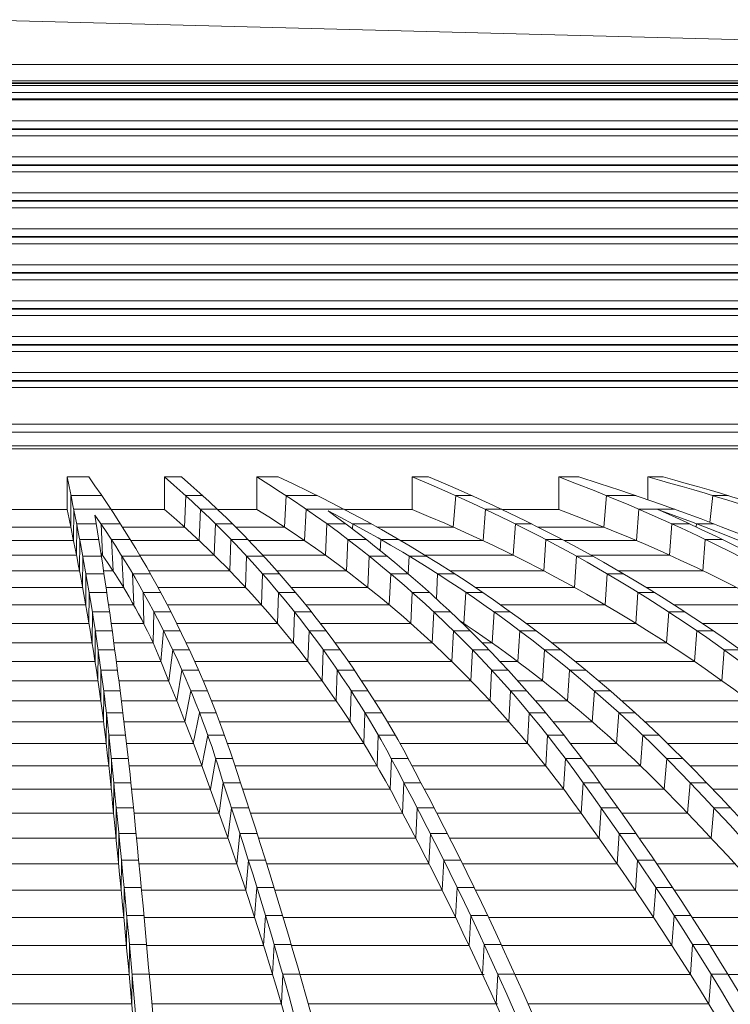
# Model space of a CAD drawing. Header units: millimetres. Extents: x 614675 to 1010864, y -150593 to -87691.
# Tile 89 of 194: x 823115 to 824933, y -100624 to -98105. Entities that reach past the tile are written whole.
import ezdxf

# ---------------------------------------------------------------- set-up
doc = ezdxf.new("R2010")
doc.units = ezdxf.units.MM
doc.header["$LTSCALE"] = 0.05
doc.layers.get('0').update_dxf_attribs({"lineweight": 0})
doc.layers.add('GLASS 2', color=8, linetype='Continuous', lineweight=0)

# ---------------------------------------------------------------- blocks, each defined once
blk = doc.blocks.new('A$C48F46CC2')
at = {"layer": 'GLASS 2'}
for points in [[(9086.6, 0), (4692.6, 114.6)], [(9086.6, 0), (4543.3, 0)], [(9086.6, -41.4), (4543.3, -41.4)], [(9096.6, -47.2), (4543.3, -47.2)], [(9095.6, -48.9), (4543.3, -48.9)], [(9053.6, -53.9), (4543.3, -53.9)], [(8786.6, -144.4), (4543.3, -144.4)], [(8693.6, -166.1), (4543.3, -166.1)], [(8693.6, -182.6), (4543.3, -182.6)], [(8786.6, -236.3), (4543.3, -236.3)], [(8786.6, -256.3), (4543.3, -256.3)], [(8693.6, -258), (4543.3, -258)], [(8693.6, -274.6), (4543.3, -274.6)], [(8786.6, -328.3), (4543.3, -328.3)], [(8693.6, -350), (4543.3, -350)], [(8693.6, -366.5), (4543.3, -366.5)], [(8786.6, -420.2), (4543.3, -420.2)], [(8693.6, -442), (4543.3, -442)], [(8693.6, -458.5), (4543.3, -458.5)], [(8786.6, -512.2), (4543.3, -512.2)], [(8693.6, -533.9), (4543.3, -533.9)], [(8693.6, -550.5), (4543.3, -550.5)], [(8786.6, -604.2), (4543.3, -604.2)], [(8693.6, -625.9), (4543.3, -625.9)], [(8693.6, -642.4), (4543.3, -642.4)], [(8786.6, -696.1), (4543.3, -696.1)], [(8693.6, -717.9), (4543.3, -717.9)], [(8693.6, -734.4), (4543.3, -734.4)], [(8786.6, -788.1), (4543.3, -788.1)], [(8693.6, -809.8), (4543.3, -809.8)], [(8693.6, -826.4), (4543.3, -826.4)], [(8856.2, -920.2), (4543.3, -920.2)]]:
    blk.add_lwpolyline(points, dxfattribs=at)
at = {"layer": 'GLASS 2', "elevation": -4196.2}
for points in [[(9055.1, -71.3), (4543.3, -71.3)], [(9060.4, -88.2), (4543.3, -88.2)], [(4543.3, -90.7), (8696.6, -90.7)], [(4543.3, -164.4), (8786.6, -164.4)], [(4543.3, -348.3), (8786.6, -348.3)], [(4543.3, -440.2), (8786.6, -440.2)], [(4543.3, -532.2), (8786.6, -532.2)], [(4543.3, -624.2), (8786.6, -624.2)], [(4543.3, -716.1), (8786.6, -716.1)], [(4543.3, -808.1), (8786.6, -808.1)], [(4543.3, -940.2), (8856.2, -940.2)], [(8698, -975.2), (4543.3, -975.2)], [(8698.7, -975.9), (4543.3, -975.9)], [(8691.6, -983), (4543.3, -983)], [(4920.7, -1055.3), (4976.3, -1055.3)], [(4920.7, -1055.3), (4920.7, -1138.7)], [(5170.5, -1055.3), (5214, -1055.3)], [(5170.5, -1055.3), (5170.5, -1138.7)], [(5406.4, -1055.3), (5461, -1055.3)], [(5406.4, -1055.3), (5406.4, -1138.7)], [(5804.3, -1055.3), (5846.1, -1055.3)], [(5804.3, -1055.3), (5804.3, -1138.7)], [(6178.9, -1055.3), (6230, -1055.3)], [(6178.9, -1055.3), (6178.9, -1138.7)], [(6407, -1055.3), (6446.2, -1055.3)], [(6407, -1055.3), (6407, -1113.4)], [(4930.3, -1183.3), (4930.9, -1103)], [(4930.9, -1103), (5009.8, -1103)], [(5224.4, -1103), (5221.2, -1183.3)], [(5224.4, -1103), (5267.8, -1103)], [(5481.2, -1103), (5476.9, -1183.3)], [(5481.2, -1103), (5561.1, -1103)], [(5915.4, -1103), (5909, -1183.3)], [(5915.4, -1103), (5957.3, -1103)], [(6301.2, -1103), (6294.2, -1183.3)], [(6301.2, -1103), (6376.7, -1103)], [(6573.7, -1103), (6565.6, -1171.3)], [(6573.7, -1103), (6612.9, -1103)], [(4920.7, -1138.7), (4565.3, -1138.7)], [(4937.4, -1218.1), (4938, -1137.9)], [(4938, -1137.9), (5033.3, -1137.9)], [(5170.5, -1138.7), (5033.8, -1138.7)], [(5261.9, -1137.9), (5258.9, -1218.1)], [(5261.9, -1137.9), (5305.4, -1137.9)], [(5406.4, -1138.7), (5306.3, -1138.7)], [(5532.9, -1137.9), (5528.8, -1218.1)], [(5532.9, -1137.9), (5629.5, -1137.9)], [(5804.3, -1138.7), (5631.2, -1138.7)], [(5991.2, -1137.9), (5985.2, -1218.1)], [(5991.2, -1137.9), (6033.1, -1137.9)], [(6178.9, -1138.7), (6034.9, -1138.7)], [(6384.3, -1137.9), (6377.8, -1218.1)], [(6384.3, -1137.9), (6475.9, -1137.9)], [(4565.3, -1183.3), (4930.3, -1183.3)], [(4944.9, -1255.4), (4945.5, -1175.3)], [(4945.5, -1175.3), (4995.9, -1175.3)], [(5007.8, -1175.3), (5057.6, -1175.3)], [(5007.8, -1175.3), (5011.6, -1255.4)], [(5062.7, -1183.3), (5221.2, -1183.3)], [(5300.6, -1175.3), (5297.6, -1255.4)], [(5300.6, -1175.3), (5344, -1175.3)], [(5352.1, -1183.3), (5476.9, -1183.3)], [(5585.8, -1175.3), (5581.9, -1255.4)], [(5585.8, -1175.3), (5634.1, -1175.3)], [(5651.8, -1175.3), (5651.1, -1188.1)], [(5651.8, -1175.3), (5699.2, -1175.3)], [(5713.6, -1183.3), (5909, -1183.3)], [(6068.1, -1175.3), (6062.4, -1255.4)], [(6068.1, -1175.3), (6110, -1175.3)], [(6125.9, -1183.3), (6294.2, -1183.3)], [(6468.5, -1175.3), (6462.5, -1255.4)], [(6468.5, -1175.3), (6514, -1175.3)], [(6531.6, -1175.3), (6530.8, -1183.2)], [(6531.6, -1175.3), (6576.1, -1175.3)], [(4565.3, -1218.1), (4937.4, -1218.1)], [(4952.7, -1295.2), (4953.2, -1215.3)], [(4953.2, -1215.3), (5002.1, -1215.3)], [(5034.3, -1215.3), (5082.7, -1215.3)], [(5034.3, -1215.3), (5038.6, -1295.2)], [(5084.4, -1218.1), (5258.9, -1218.1)], [(5340.1, -1215.3), (5337.3, -1295.2)], [(5340.1, -1215.3), (5383.5, -1215.3)], [(5386.2, -1218.1), (5528.8, -1218.1)], [(5639.6, -1215.3), (5635.8, -1295.2)], [(5639.6, -1215.3), (5686.5, -1215.3)], [(5723.8, -1215.3), (5722.4, -1243.8)], [(5723.8, -1215.3), (5769.7, -1215.3)], [(5774.5, -1218.1), (5985.2, -1218.1)], [(6145.9, -1215.3), (6140.4, -1295.2)], [(6145.9, -1215.3), (6187.8, -1215.3)], [(6193, -1218.1), (6377.8, -1218.1)], [(6553.6, -1215.3), (6547.8, -1295.2)], [(6553.6, -1215.3), (6597.8, -1215.3)], [(4565.3, -1255.4), (4944.9, -1255.4)], [(4960.6, -1337.6), (4961.1, -1257.8)], [(4961.1, -1257.8), (5008.6, -1257.8)], [(5008.3, -1255.4), (5011.6, -1255.4)], [(5061.3, -1257.8), (5108.3, -1257.8)], [(5061.3, -1257.8), (5065.3, -1337.6)], [(5106.8, -1255.4), (5297.6, -1255.4)], [(5380.3, -1257.8), (5377.5, -1337.6)], [(5380.3, -1257.8), (5423.7, -1257.8)], [(5421.5, -1255.4), (5581.9, -1255.4)], [(5694.1, -1257.8), (5690.4, -1337.6)], [(5694.1, -1257.8), (5739.7, -1257.8)], [(5796.1, -1257.8), (5794, -1303.3)], [(5796.1, -1257.8), (5840.9, -1257.8)], [(5836.9, -1255.4), (6062.4, -1255.4)], [(6224.2, -1257.8), (6218.9, -1337.6)], [(6224.2, -1257.8), (6266.1, -1257.8)], [(6261.8, -1255.4), (6462.5, -1255.4)], [(4565.3, -1295.2), (4952.7, -1295.2)], [(4968.7, -1382.5), (4969.2, -1302.8)], [(4969.2, -1302.8), (5015.4, -1302.8)], [(5014.3, -1295.2), (5038.6, -1295.2)], [(5088.5, -1302.8), (5134.3, -1302.8)], [(5088.5, -1302.8), (5091.5, -1382.5)], [(5129.9, -1295.2), (5337.3, -1295.2)], [(5420.9, -1302.8), (5418.2, -1382.5)], [(5420.9, -1302.8), (5464.4, -1302.8)], [(5457.6, -1295.2), (5635.8, -1295.2)], [(5749, -1302.8), (5745.4, -1382.5)], [(5749, -1302.8), (5793.5, -1302.8)], [(5868.7, -1302.8), (5865.8, -1366.7)], [(5868.7, -1302.8), (5912.4, -1302.8)], [(5900.5, -1295.2), (6140.4, -1295.2)], [(6302.9, -1302.8), (6297.6, -1382.5)], [(6302.9, -1302.8), (6344.8, -1302.8)], [(6331.8, -1295.2), (6547.8, -1295.2)], [(4565.3, -1337.6), (4960.6, -1337.6)], [(4976.9, -1429.9), (4977.4, -1350.4)], [(4977.4, -1350.4), (5022.4, -1350.4)], [(5020.5, -1337.6), (5065.3, -1337.6)], [(5115.8, -1350.4), (5160.5, -1350.4)], [(5115.8, -1350.4), (5116.9, -1429.9)], [(5153.5, -1337.6), (5377.5, -1337.6)], [(5461.8, -1350.4), (5459.1, -1429.9)], [(5461.8, -1350.4), (5505.2, -1350.4)], [(5494.4, -1337.6), (5690.4, -1337.6)], [(5804.1, -1350.4), (5800.5, -1429.9)], [(5804.1, -1350.4), (5847.7, -1350.4)], [(5941.1, -1350.4), (5936.3, -1429.9)], [(5941.1, -1350.4), (5984, -1350.4)], [(5965.1, -1337.6), (6218.9, -1337.6)], [(6381.7, -1350.4), (6376.4, -1429.9)], [(6381.7, -1350.4), (6423.5, -1350.4)], [(6402.7, -1337.6), (6633.6, -1337.6)], [(4565.3, -1382.5), (4968.7, -1382.5)], [(5027, -1382.5), (5091.5, -1382.5)], [(5177.5, -1382.5), (5418.2, -1382.5)], [(5531.7, -1382.5), (5745.4, -1382.5)], [(6030.3, -1382.5), (6297.6, -1382.5)], [(6474.4, -1382.5), (6719.5, -1382.5)], [(4985.6, -1400.5), (4985.1, -1479.8)], [(4985.6, -1400.5), (5029.6, -1400.5)], [(5143, -1400.5), (5141.3, -1479.8)], [(5143, -1400.5), (5186.8, -1400.5)], [(5502.7, -1400.5), (5500, -1479.8)], [(5502.7, -1400.5), (5546.1, -1400.5)], [(5502.7, -1400.5), (5546.1, -1400.5)], [(5859.2, -1400.5), (5855.5, -1479.8)], [(5859.2, -1400.5), (5902.1, -1400.5)], [(5859.2, -1400.5), (5902.1, -1400.5)], [(6013.4, -1400.5), (6008.4, -1479.8)], [(6013.4, -1400.5), (6055.6, -1400.5)], [(6013.4, -1400.5), (6055.6, -1400.5)], [(6460.4, -1400.5), (6455.1, -1479.8)], [(6460.4, -1400.5), (6502.3, -1400.5)], [(6460.4, -1400.5), (6502.3, -1400.5)], [(4565.3, -1429.9), (4976.9, -1429.9)], [(5033.7, -1429.9), (5116.9, -1429.9)], [(5201.6, -1429.9), (5459.1, -1429.9)], [(5569.2, -1429.9), (5800.5, -1429.9)], [(5932.9, -1429.9), (5936.3, -1429.9)], [(6095.9, -1429.9), (6376.4, -1429.9)], [(6546.6, -1429.9), (6805.5, -1429.9)], [(4992.6, -1527.6), (4993.1, -1448.5)], [(4993.1, -1448.5), (5036.3, -1448.5)], [(5167.6, -1448.5), (5161.1, -1527.6)], [(5167.6, -1448.5), (5210.8, -1448.5)], [(5540, -1448.5), (5537.2, -1527.6)], [(5540, -1448.5), (5583.4, -1448.5)], [(5909.4, -1448.5), (5905.6, -1527.6)], [(5909.4, -1448.5), (5951.9, -1448.5)], [(6079.1, -1448.5), (6073.9, -1527.6)], [(6079.1, -1448.5), (6120.9, -1448.5)], [(6532.2, -1448.5), (6526.6, -1527.6)], [(6532.2, -1448.5), (6574.1, -1448.5)], [(4565.3, -1479.8), (4985.1, -1479.8)], [(5040.6, -1479.8), (5141.3, -1479.8)], [(5225.7, -1479.8), (5500, -1479.8)], [(5606.8, -1479.8), (5855.5, -1479.8)], [(5983.1, -1479.8), (6008.4, -1479.8)], [(6161.8, -1479.8), (6455.1, -1479.8)], [(4999.9, -1576.5), (5000.4, -1497.5)], [(5000.4, -1497.5), (5042.9, -1497.5)], [(5191.4, -1497.5), (5181, -1576.5)], [(5191.4, -1497.5), (5234, -1497.5)], [(5576.1, -1497.5), (5573.4, -1576.5)], [(5576.1, -1497.5), (5619.6, -1497.5)], [(5958.1, -1497.5), (5954.4, -1576.5)], [(5958.1, -1497.5), (6000.3, -1497.5)], [(6142.8, -1497.5), (6137.7, -1576.5)], [(6142.8, -1497.5), (6184.4, -1497.5)], [(6602, -1497.5), (6596.5, -1576.5)], [(6602, -1497.5), (6643.9, -1497.5)], [(4565.3, -1527.6), (4992.6, -1527.6)], [(5046.9, -1527.6), (5161.1, -1527.6)], [(5247.7, -1527.6), (5537.2, -1527.6)], [(5641, -1527.6), (5905.6, -1527.6)], [(6029, -1527.6), (6073.9, -1527.6)], [(6222, -1527.6), (6526.6, -1527.6)], [(5007.1, -1627.9), (5007.6, -1549.1)], [(5007.6, -1549.1), (5049.8, -1549.1)], [(5214.9, -1549.1), (5201.6, -1627.9)], [(5214.9, -1549.1), (5257.2, -1549.1)], [(5612.3, -1549.1), (5609.5, -1627.9)], [(5612.3, -1549.1), (5655.8, -1549.1)], [(6007.1, -1549.1), (6003.2, -1627.9)], [(6007.1, -1549.1), (6049, -1549.1)], [(6206.8, -1549.1), (6201.5, -1627.9)], [(6206.8, -1549.1), (6248.2, -1549.1)], [(4565.3, -1576.5), (4999.9, -1576.5)], [(5053.3, -1576.5), (5181, -1576.5)], [(5269, -1576.5), (5573.4, -1576.5)], [(5674.3, -1576.5), (5954.4, -1576.5)], [(6074, -1576.5), (6137.7, -1576.5)], [(6280.9, -1576.5), (6596.5, -1576.5)], [(5014.1, -1681.4), (5014.7, -1602.7)], [(5014.7, -1602.7), (5056.6, -1602.7)], [(5237.8, -1602.7), (5222.5, -1681.4)], [(5237.8, -1602.7), (5280, -1602.7)], [(5648, -1602.7), (5645.1, -1681.4)], [(5648, -1602.7), (5691.5, -1602.7)], [(6055.4, -1602.7), (6051.4, -1681.4)], [(6055.4, -1602.7), (6097.3, -1602.7)], [(6270.1, -1602.7), (6264.6, -1681.4)], [(6270.1, -1602.7), (6311.4, -1602.7)], [(4565.3, -1627.9), (5007.1, -1627.9)], [(5059.8, -1627.9), (5201.6, -1627.9)], [(5290.2, -1627.9), (5609.5, -1627.9)], [(5707.6, -1627.9), (6003.2, -1627.9)], [(6119.3, -1627.9), (6201.5, -1627.9)], [(6340.2, -1627.9), (6666.6, -1627.9)], [(5021, -1736.9), (5021.5, -1658.4)], [(5021.5, -1658.4), (5063.6, -1658.4)], [(5259.9, -1658.4), (5243.9, -1736.9)], [(5259.9, -1658.4), (5302.2, -1658.4)], [(5683, -1658.4), (5680, -1736.9)], [(5683, -1658.4), (5726.5, -1658.4)], [(5683, -1658.4), (5726.5, -1658.4)], [(6103.1, -1658.4), (6099, -1736.9)], [(6103.1, -1658.4), (6145.1, -1658.4)], [(6332.7, -1658.4), (6327, -1736.9)], [(6332.7, -1658.4), (6374.1, -1658.4)], [(4565.3, -1681.4), (5014.1, -1681.4)], [(5066.3, -1681.4), (5222.5, -1681.4)], [(5310.9, -1681.4), (5645.1, -1681.4)], [(5740.4, -1681.4), (6051.4, -1681.4)], [(6164.2, -1681.4), (6264.6, -1681.4)], [(6399.1, -1681.4), (6736.1, -1681.4)], [(4565.3, -1736.9), (5021, -1736.9)], [(5027.5, -1794.4), (5028.1, -1716.1)], [(5028.1, -1716.1), (5070.5, -1716.1)], [(5072.9, -1736.9), (5243.9, -1736.9)], [(5281.2, -1716.1), (5265.7, -1794.4)], [(5281.2, -1716.1), (5323.7, -1716.1)], [(5331.1, -1736.9), (5680, -1736.9)], [(5717.3, -1716.1), (5714.1, -1794.4)], [(5717.3, -1716.1), (5760.7, -1716.1)], [(5772.6, -1736.9), (6099, -1736.9)], [(6150, -1716.1), (6145.7, -1794.4)], [(6150, -1716.1), (6192.2, -1716.1)], [(6208.6, -1736.9), (6327, -1736.9)], [(6394.4, -1716.1), (6388.5, -1794.4)], [(6394.4, -1716.1), (6436, -1716.1)], [(6457.6, -1736.9), (6805, -1736.9)], [(5033.8, -1854), (5034.4, -1775.8)], [(5034.4, -1775.8), (5077.4, -1775.8)], [(5301.4, -1775.8), (5287.7, -1854)], [(5301.4, -1775.8), (5344.5, -1775.8)], [(5750.6, -1775.8), (5747.2, -1854)], [(5750.6, -1775.8), (5794.1, -1775.8)], [(6196.1, -1775.8), (6191.5, -1854)], [(6196.1, -1775.8), (6238.6, -1775.8)], [(6455.2, -1775.8), (6449, -1854)], [(6455.2, -1775.8), (6497.1, -1775.8)], [(4565.3, -1794.4), (5027.5, -1794.4)], [(5079.5, -1794.4), (5265.7, -1794.4)], [(5350.6, -1794.4), (5714.1, -1794.4)], [(5804, -1794.4), (6145.7, -1794.4)], [(6252.5, -1794.4), (6388.5, -1794.4)], [(6515.5, -1794.4), (6873.1, -1794.4)], [(5040.3, -1837.6), (5039.6, -1915.5)], [(5040.3, -1837.6), (5084.3, -1837.6)], [(5320.5, -1837.6), (5310, -1915.5)], [(5320.5, -1837.6), (5364.3, -1837.6)], [(5782.9, -1837.6), (5779.3, -1915.5)], [(5782.9, -1837.6), (5826.3, -1837.6)], [(6241.1, -1837.6), (6236.3, -1915.5)], [(6241.1, -1837.6), (6284.1, -1837.6)], [(6241.1, -1837.6), (6284.1, -1837.6)], [(6515, -1837.6), (6508.5, -1915.5)], [(6515, -1837.6), (6557.2, -1837.6)], [(6515, -1837.6), (6557.2, -1837.6)], [(4565.3, -1854), (5033.8, -1854)], [(5086, -1854), (5287.7, -1854)], [(5369.8, -1854), (5747.2, -1854)], [(5835, -1854), (6191.5, -1854)], [(6296, -1854), (6449, -1854)], [(6572.9, -1854), (6940.5, -1854)], [(5046.1, -1979.2), (5046.8, -1901.5)], [(5046.8, -1901.5), (5090.8, -1901.5)], [(5341.8, -1901.5), (5332.5, -1979.2)], [(5341.8, -1901.5), (5385.6, -1901.5)], [(5816.5, -1901.5), (5812.9, -1979.2)], [(5816.5, -1901.5), (5860, -1901.5)], [(6287.2, -1901.5), (6282.2, -1979.2)], [(6287.2, -1901.5), (6330.1, -1901.5)], [(6575.7, -1901.5), (6569, -1979.2)], [(6575.7, -1901.5), (6618, -1901.5)], [(4565.3, -1915.5), (5039.6, -1915.5)], [(5092.2, -1915.5), (5310, -1915.5)], [(5390.2, -1915.5), (5779.3, -1915.5)], [(5867.3, -1915.5), (6236.3, -1915.5)], [(6340.1, -1915.5), (6508.5, -1915.5)], [(4565.3, -1979.2), (5046.1, -1979.2)], [(5052.7, -2044.9), (5053.4, -1967.4)], [(5053.4, -1967.4), (5097.4, -1967.4)], [(5098.6, -1979.2), (5332.5, -1979.2)], [(5363.3, -1967.4), (5355.2, -2044.9)], [(5363.3, -1967.4), (5407, -1967.4)], [(5410.8, -1979.2), (5812.9, -1979.2)], [(5850.5, -1967.4), (5846.7, -2044.9)], [(5850.5, -1967.4), (5894, -1967.4)], [(5900, -1979.2), (6282.2, -1979.2)], [(6333.6, -1967.4), (6328.4, -2044.9)], [(6333.6, -1967.4), (6376.6, -1967.4)], [(6384.8, -1979.2), (6569, -1979.2)], [(5059.4, -2112.6), (5060.1, -2035.3)], [(5060.1, -2035.3), (5104.1, -2035.3)], [(5384.9, -2035.3), (5378, -2112.6)], [(5384.9, -2035.3), (5428.7, -2035.3)], [(5884.7, -2035.3), (5880.9, -2112.6)], [(5884.7, -2035.3), (5928.2, -2035.3)], [(6380.3, -2035.3), (6375, -2112.6)], [(6380.3, -2035.3), (6423.3, -2035.3)], [(4565.3, -2044.9), (5052.7, -2044.9)], [(5105, -2044.9), (5355.2, -2044.9)], [(5431.7, -2044.9), (5846.7, -2044.9)], [(5933, -2044.9), (6328.4, -2044.9)], [(6429.8, -2044.9), (6630, -2044.9)], [(4565.3, -2112.6), (5059.4, -2112.6)], [(5066.1, -2182.4), (5066.8, -2105.3)], [(5066.8, -2105.3), (5110.8, -2105.3)], [(5111.5, -2112.6), (5378, -2112.6)], [(5406.7, -2105.3), (5400.8, -2182.4)], [(5406.7, -2105.3), (5450.5, -2105.3)], [(5452.8, -2112.6), (5880.9, -2112.6)], [(5919.2, -2105.3), (5915.2, -2182.4)], [(5919.2, -2105.3), (5962.6, -2105.3)], [(5966.2, -2112.6), (6375, -2112.6)], [(6427.2, -2105.3), (6421.8, -2182.4)], [(6427.2, -2105.3), (6470.2, -2105.3)], [(6475.1, -2112.6), (6691.2, -2112.6)], [(4565.3, -2182.4), (5066.1, -2182.4)], [(5072.8, -2254.1), (5073.6, -2177.3)], [(5073.6, -2177.3), (5117.6, -2177.3)], [(5118, -2182.4), (5400.8, -2182.4)], [(5428.7, -2177.3), (5423.7, -2254.1)], [(5428.7, -2177.3), (5472.4, -2177.3)], [(5474, -2182.4), (5915.2, -2182.4)], [(5953.8, -2177.3), (5949.7, -2254.1)], [(5953.8, -2177.3), (5997.2, -2177.3)], [(5999.7, -2182.4), (6421.8, -2182.4)], [(6474.3, -2177.3), (6468.7, -2254.1)], [(6474.3, -2177.3), (6517.3, -2177.3)], [(6520.6, -2182.4), (6752.6, -2182.4)], [(4565.3, -2254.1), (5072.8, -2254.1)], [(5079.6, -2327.8), (5080.4, -2251.2)], [(5080.4, -2251.2), (5124.3, -2251.2)], [(5124.6, -2254.1), (5423.7, -2254.1)], [(5450.6, -2251.2), (5446.5, -2327.8)], [(5450.6, -2251.2), (5494.4, -2251.2)], [(5495.3, -2254.1), (5949.7, -2254.1)], [(5988.4, -2251.2), (5984.2, -2327.8)], [(5988.4, -2251.2), (6031.9, -2251.2)], [(6033.2, -2254.1), (6468.7, -2254.1)], [(6521.5, -2251.2), (6515.8, -2327.8)], [(6521.5, -2251.2), (6564.5, -2251.2)], [(6566.3, -2254.1), (6814.2, -2254.1)], [(4565.3, -2327.8), (5079.6, -2327.8)], [(5086.3, -2403.5), (5087.2, -2327.2)], [(5087.2, -2327.2), (5131.1, -2327.2)], [(5131.2, -2327.8), (5446.5, -2327.8)], [(5472.7, -2327.2), (5469.3, -2403.5)], [(5472.7, -2327.2), (5516.4, -2327.2)], [(5516.6, -2327.8), (5988.3, -2327.8)], [(6023.1, -2327.2), (6018.8, -2403.5)], [(6023.1, -2327.2), (6066.5, -2327.2)], [(6066.8, -2327.8), (6515.8, -2327.8)], [(6568.7, -2327.2), (6562.8, -2403.5)], [(6568.7, -2327.2), (6611.6, -2327.2)], [(6612, -2327.8), (6875.8, -2327.8)], [(4565.3, -2403.5), (5086.3, -2403.5)], [(5137.8, -2403.5), (5469.3, -2403.5)], [(5538, -2403.5), (6022.6, -2403.5)], [(6100.5, -2403.5), (6562.8, -2403.5)]]:
    blk.add_lwpolyline(points, dxfattribs=at)
for points in [[(4920.7, -1055.3, -0.030618), (5040.3, -1837.6, -0.00958), (5146.1, -3098.4, -0.004947), (5245, -4847.9, -0.003122), (5335.2, -7053.3, -0.002222), (5414.5, -9661.9)], [(4976.3, -1055.3, -0.081049), (5364.3, -1837.6, -0.029098), (5707.7, -3098.4, -0.015578), (6028.9, -4847.9, -0.009975), (6321.7, -7053.3, -0.007151), (6579.3, -9662)], [(5170.5, -1055.3, -0.098402), (5782.9, -1837.6, -0.041567), (6324.9, -3098.4, -0.023437), (6831.9, -4847.9, -0.015346), (7294.1, -7053.3, -0.011126), (7700.7, -9662)], [(5214, -1055.3, -0.098402), (5826.3, -1837.6, -0.041567), (6368.4, -3098.4, -0.023437), (6875.3, -4847.9, -0.021583), (7548.2, -8309.4, -0.002477), (7744.2, -9662)], [(5406.4, -1055.3, -0.100998), (6241.1, -1837.6, -0.049884), (6980, -3098.4, -0.029939), (7671, -4847.9, -0.020184), (8301.1, -7053.3, -0.014863), (8855.3, -9662)], [(5461, -1055.3, -0.095728), (6557.2, -1837.6, -0.055208), (7527.3, -3098.4, -0.035193), (8435.7, -4847.9, -0.024559), (9261.4, -7053.3, -0.018916), (9988.9, -9662)], [(5804.3, -1055.3, -0.092351), (7013.9, -1837.6, -0.056294), (8084.7, -3098.4, -0.03774), (9086, -4847.9, -0.026997), (9999.2, -7053.3, -0.020557), (10802.3, -9662)], [(5846.1, -1055.3, -0.092351), (7055.8, -1837.6, -0.056293), (8126.5, -3098.4, -0.03774), (9127.9, -4847.9, -0.026996), (10041, -7053.3, -0.020557), (10844.2, -9662)], [(6178.9, -1055.3, -0.088749), (7502.6, -1837.6, -0.056899), (8673.8, -3098.4, -0.038599), (9770.9, -4847.9, -0.027962), (10767.6, -7053.3, -0.022107), (11646, -9662)], [(6230, -1055.3, -0.080869), (7802.7, -1837.6, -0.056693), (9194.8, -3098.4, -0.041891), (10496.7, -4847.9, -0.031865), (11683.8, -7053.3, -0.025214), (12728, -9662)], [(6407, -1055.3, -0.074834), (8184.1, -1837.6, -0.055579), (9757.2, -3098.4, -0.04307), (11228.4, -4847.9, -0.033892), (12569.9, -7053.3, -0.027439), (13749.9, -9662)], [(6446.2, -1055.3, -0.074832), (8223.3, -1837.6, -0.055576), (9796.4, -3098.4, -0.043071), (11267.6, -4847.9, -0.033892), (12609.1, -7053.3, -0.027439), (13789.1, -9662)], [(4920.7, -1138.7, -0.031002), (5039.6, -1915.5, -0.009579), (5145.1, -3172.3, -0.004947), (5243.7, -4916.2, -0.003122), (5333.6, -7114.5, -0.002242), (5412.6, -9714.9)], [(4992.3, -1152.8, -0.080586), (5320.5, -1837.6, -0.029098), (5663.9, -3098.4, -0.015578), (5985.1, -4847.9, -0.009975), (6278, -7053.3, -0.007151), (6535.6, -9662)], [(4992.3, -1152.8, -0.012481), (5084.3, -1837.6, -0.00958), (5190.1, -3098.4, -0.004947), (5289, -4847.9, -0.003122), (5379.2, -7053.3, -0.002222), (5458.5, -9662)], [(5170.5, -1138.7, -0.099364), (5779.3, -1915.5, -0.041567), (6319.6, -3172.3, -0.023437), (6824.9, -4916.2, -0.015346), (7285.7, -7114.5, -0.011032), (7691.1, -9714.9)], [(5406.4, -1138.7, -0.101926), (6236.3, -1915.5, -0.049884), (6972.8, -3172.3, -0.029939), (7661.5, -4916.2, -0.020184), (8289.6, -7114.5, -0.014712), (8842.2, -9714.9)], [(5588.7, -1142.1, -0.085302), (6515, -1837.6, -0.055208), (7485.1, -3098.4, -0.035295), (8393.2, -4847.9, -0.024654), (9219.2, -7053.3, -0.018916), (9946.6, -9662)], [(5588.7, -1142.1, -0.081809), (6284.1, -1837.6, -0.049884), (7023, -3098.4, -0.029939), (7714, -4847.9, -0.020184), (8344.1, -7053.3, -0.014863), (8898.3, -9662)], [(5804.3, -1138.7, -0.093111), (7006.9, -1915.5, -0.056297), (8074.2, -3172.3, -0.037741), (9072.4, -4916.2, -0.026997), (9982.6, -7114.5, -0.020487), (10783.4, -9714.9)], [(6178.9, -1138.7, -0.089584), (7495.1, -1915.5, -0.056896), (8662.6, -3172.3, -0.03937), (9754.2, -4916.2, -0.028701), (10749.6, -7114.5, -0.010136), (11203.2, -8366.6, -0.008685), (11625.2, -9714.9)], [(6429.9, -1137.9, -0.070662), (7762.4, -1837.6, -0.056693), (9154.5, -3098.4, -0.041891), (10456.4, -4847.9, -0.031865), (11643.5, -7053.3, -0.025214), (12687.8, -9662)], [(6431.1, -1137.9, -0.073823), (7544, -1837.6, -0.056899), (8715.2, -3098.4, -0.038712), (9812.1, -4847.9, -0.02807), (10809, -7053.3, -0.022107), (11687.4, -9662)], [(5141.3, -1479.8, 0.045101), (5007.4, -1249.4)], [(5925.2, -1422.5, -0.056808), (6508.5, -1915.5, -0.055211), (7475.5, -3172.3, -0.035792), (8379.6, -4916.2, -0.025088), (9204.1, -7114.5, -0.018758), (9929.4, -9714.9)], [(5141.3, -1479.8, -0.048625), (5660.6, -3172.3, -0.015577), (5980.7, -4916.2, -0.009975), (6272.6, -7114.5, -0.007126), (6529.5, -9714.9)]]:
    blk.add_lwpolyline(points, format="xyb", dxfattribs=at)

msp = doc.modelspace()

# ---------------------------------------------------------------- block references
at = {"color": 5}
msp.add_blockref('A$C48F46CC2', (818315.4, -98219.4, 29629.7), dxfattribs=at)

doc.saveas('drawing.dxf')
